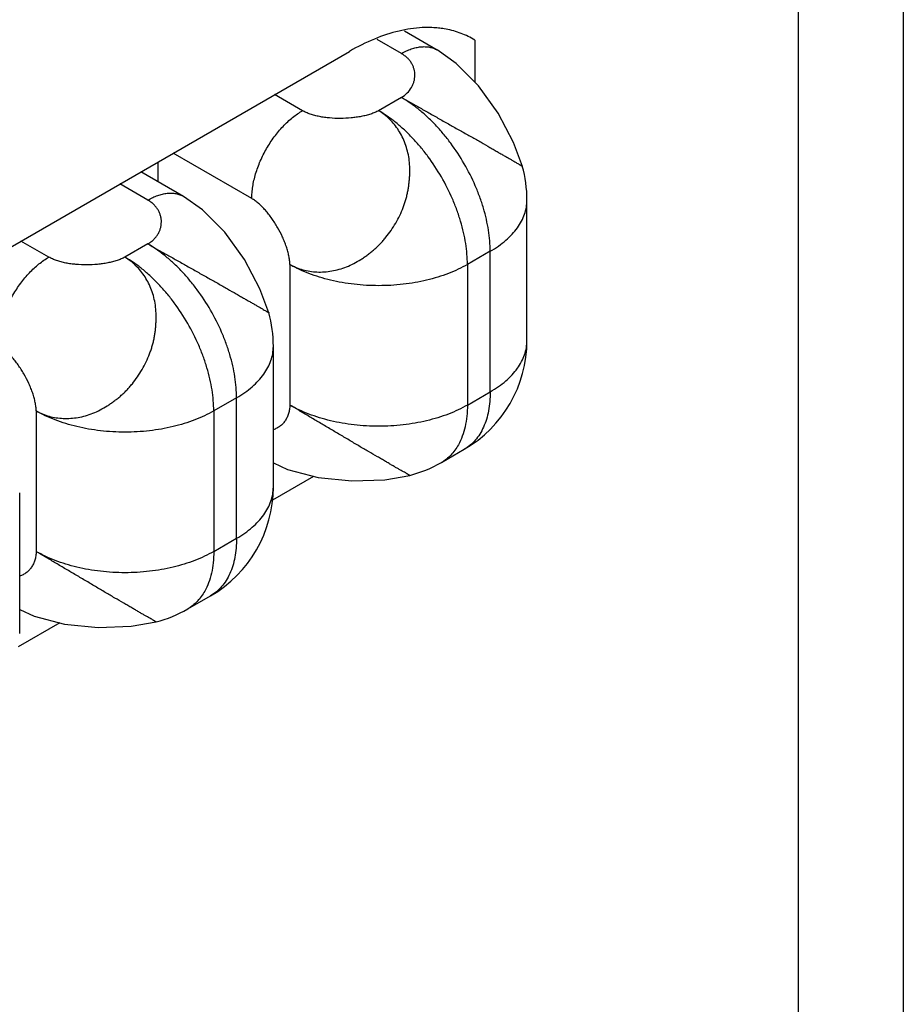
# Model space of a CAD drawing. Header units: inches. Extents: x 0 to 22, y 0 to 17.
# Tile 20 of 42: x 3.988 to 4.235, y 13.584 to 13.858. Entities that reach past the tile are written whole.
import ezdxf

# ---------------------------------------------------------------- set-up
doc = ezdxf.new("R2010")
doc.units = ezdxf.units.IN
doc.header["$LTSCALE"] = 1.21
doc.header["$MEASUREMENT"] = 0
doc.layers.get('0').update_dxf_attribs({"linetype": 'CONTINUOUS'})

msp = doc.modelspace()

# ---------------------------------------------------------------- linework, layer by layer
at = {"color": 3, "linetype": 'CONTINUOUS'}
for p, q in [((4.234594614, 14.1223058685), (4.234594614, 13.4840562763)), ((4.2053052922, 14.0814784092), (4.2053052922, 13.4688710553)), ((4.1151866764, 13.8523283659), (4.1146845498, 13.8526221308)), ((4.1151866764, 13.8523283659), (4.1151866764, 13.8406077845)), ((3.8680528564, 13.7267249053), (4.0801848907, 13.8492072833)), ((4.0701280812, 13.7307277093), (4.0586968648, 13.7241274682)), ((3.9994174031, 13.68990025), (3.9878506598, 13.6832217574))]:
    msp.add_line(p, q, dxfattribs=at)
at = {"color": 7, "linetype": 'CONTINUOUS'}
for p, q in [((4.104681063, 13.849586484), (4.0955429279, 13.8548627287)), ((4.0946805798, 13.8485956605), (4.0879437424, 13.852485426)), ((4.1151866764, 13.8523283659), (4.1146828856, 13.8526192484)), ((4.0671034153, 13.8326729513), (4.059325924, 13.8371635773)), ((4.0946805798, 13.8363474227), (4.0883166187, 13.8326729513)), ((4.0529612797, 13.8081780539), (4.0310430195, 13.8208333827)), ((4.0267983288, 13.8183825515), (4.0267983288, 13.81290008)), ((4.0339699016, 13.8087593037), (4.0220506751, 13.8156413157)), ((4.0239699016, 13.8077682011), (4.0161924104, 13.8122588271)), ((4.1296805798, 13.7685803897), (4.1296805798, 13.807770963)), ((3.9963927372, 13.791845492), (3.9886152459, 13.796336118)), ((4.0239699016, 13.7955199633), (4.0176059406, 13.791845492)), ((4.1194293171, 13.7934813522), (4.1130653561, 13.7898068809)), ((4.1194293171, 13.7542907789), (4.1194293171, 13.7934813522)), ((4.0635678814, 13.7898068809), (4.0635678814, 13.7506163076)), ((4.1130653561, 13.7898068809), (4.1130653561, 13.7506163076)), ((4.0589699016, 13.7277529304), (4.0589699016, 13.7669435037)), ((4.048718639, 13.7526538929), (4.042354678, 13.7489794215)), ((4.048718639, 13.7134633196), (4.048718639, 13.7526538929)), ((4.1130653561, 13.7506163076), (4.1194293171, 13.7542907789)), ((3.9928572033, 13.7489794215), (3.9928572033, 13.7097888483)), ((4.042354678, 13.7489794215), (4.042354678, 13.7097888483)), ((4.1058174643, 13.7345955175), (4.1121814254, 13.7382699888)), ((3.9882592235, 13.686925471), (3.9882592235, 13.7261160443)), ((4.042354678, 13.7097888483), (4.048718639, 13.7134633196)), ((4.0351067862, 13.6937680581), (4.0414707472, 13.6974425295))]:
    msp.add_line(p, q, dxfattribs=at)
for points in [[(4.1284003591, 13.8171492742), (4.1259573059, 13.8238303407), (4.1216479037, 13.8319825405), (4.1161589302, 13.8396277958), (4.1099715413, 13.8458644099), (4.104669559, 13.849593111)], [(4.0576791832, 13.7763614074), (4.0552473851, 13.7830078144), (4.0509308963, 13.7911732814), (4.0454330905, 13.7988220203), (4.0392491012, 13.8050471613), (4.0339591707, 13.808765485)], [(4.0589699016, 13.7344735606), (4.0629644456, 13.7326199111), (4.0714602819, 13.730375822), (4.0808293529, 13.7294417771), (4.0900473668, 13.7297871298), (4.0970150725, 13.7310038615)], [(3.9882592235, 13.6936461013), (3.9922537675, 13.6917924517), (4.0007496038, 13.6895483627), (4.0101186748, 13.6886143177), (4.0193366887, 13.6889596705), (4.0263043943, 13.6901764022)]]:
    msp.add_lwpolyline(points, dxfattribs=at)
at = {"color": 3, "linetype": 'CONTINUOUS'}
for centre, radius, start, end in [((4.1029791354, 13.8170041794), 0.0389243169, 100.8775828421, 103.3241184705), ((4.1021143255, 13.8282480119), 0.0276076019, 84.0176468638, 85.6705336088), ((4.1022246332, 13.82923982), 0.0266096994, 80.5677569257, 84.0312950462)]:
    msp.add_arc(centre, radius, start, end, dxfattribs=at)
at = {"color": 7, "linetype": 'CONTINUOUS'}
for centre, radius, start, end in [((4.0946805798, 13.807770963), 0.035, 0.0007993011, 15.6707252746), ((4.0239185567, 13.7669366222), 0.0350513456, 0.0112486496, 15.6478845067), ((4.0946797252, 13.7685809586), 0.0350008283, 300.0012764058, 359.9990687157), ((4.0882969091, 13.7649538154), 0.0350513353, 284.3520621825, 299.9903507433), ((4.0239689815, 13.7277533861), 0.0350008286, 300.0025298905, 0.0003198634), ((4.017586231, 13.7241263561), 0.0350513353, 284.3520621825, 299.9903507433)]:
    msp.add_arc(centre, radius, start, end, dxfattribs=at)
at = {"color": 3, "linetype": 'CONTINUOUS'}
for points, knots in [([(4.0940086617, 13.8548807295), (4.0916735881, 13.8543284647), (4.0869120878, 13.8527450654), (4.0824317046, 13.8505045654), (4.0801848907, 13.8492072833)], [0, 0, 0, 0, 0.4804816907, 1, 1, 1, 1]), ([(4.1041984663, 13.8557768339), (4.1035097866, 13.8558290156), (4.100644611, 13.8559398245), (4.0977695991, 13.8556393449), (4.0956336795, 13.8552291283)], [0, 0, 0, 0, 0.2410146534, 1, 1, 1, 1]), ([(4.1146865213, 13.852625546), (4.1134557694, 13.8533357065), (4.1108242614, 13.8545408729), (4.1080206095, 13.8552511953), (4.1065854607, 13.8554897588)], [0, 0, 0, 0, 0.4941061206, 1, 1, 1, 1])]:
    msp.add_open_spline(points, degree=3, knots=knots, dxfattribs=at)
at = {"color": 7, "linetype": 'CONTINUOUS'}
for points, knots in [([(4.0946805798, 13.8485956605), (4.0951310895, 13.8488557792), (4.0960303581, 13.8493265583), (4.0974019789, 13.8498884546), (4.0987492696, 13.8502816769), (4.1000594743, 13.8505025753), (4.1013204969, 13.8505473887), (4.1025201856, 13.8504152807), (4.1036457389, 13.8501057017), (4.1043417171, 13.8497815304), (4.1046695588, 13.849593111)], [0, 0, 0, 0, 0.1485810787, 0.2894686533, 0.4226907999, 0.5486245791, 0.6679950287, 0.7819479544, 0.8920000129, 1, 1, 1, 1]), ([(4.0946805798, 13.8363474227), (4.0952652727, 13.8367085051), (4.096319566, 13.8375290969), (4.0973337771, 13.8388228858), (4.0978964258, 13.8399270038), (4.0981972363, 13.840771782), (4.0983816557, 13.8416349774), (4.0984489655, 13.8425069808), (4.0983982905, 13.843378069), (4.0982287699, 13.8442385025), (4.0979395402, 13.8450784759), (4.0975297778, 13.8458881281), (4.0969987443, 13.8466575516), (4.0963457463, 13.8473768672), (4.0955703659, 13.8480361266), (4.0949889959, 13.8484175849), (4.0946805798, 13.8485956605)], [0, 0, 0, 0, 0.1372810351, 0.2640920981, 0.3248233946, 0.3842339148, 0.4427114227, 0.5006424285, 0.5584259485, 0.6164870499, 0.6752887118, 0.7353405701, 0.7972034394, 0.8614891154, 0.9288557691, 1, 1, 1, 1]), ([(4.0946805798, 13.8363474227), (4.0955275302, 13.8358902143), (4.0972681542, 13.8349254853), (4.0999370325, 13.833415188), (4.1027318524, 13.8318337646), (4.1056026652, 13.8302044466), (4.1080188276, 13.8288305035), (4.1099539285, 13.8277399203), (4.1118531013, 13.8266807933), (4.1137256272, 13.8256490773), (4.1155529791, 13.8246257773), (4.1172734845, 13.8236400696), (4.1189199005, 13.8226699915), (4.1204960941, 13.82174815), (4.1215895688, 13.821122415), (4.1226165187, 13.8205444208), (4.1235720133, 13.8200085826), (4.1244520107, 13.8195098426), (4.12525006, 13.8190436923), (4.1259636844, 13.8186181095), (4.1265887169, 13.8182425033), (4.1270532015, 13.8179664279), (4.1273787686, 13.8177789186), (4.1275862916, 13.8176613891), (4.1277697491, 13.8175588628), (4.1279292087, 13.8174704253), (4.128064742, 13.8173951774), (4.1281764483, 13.8173322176), (4.1282644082, 13.8172807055), (4.1283225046, 13.8172438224), (4.1283566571, 13.8172191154), (4.1283738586, 13.8172051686), (4.1283850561, 13.8171941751), (4.1283902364, 13.8171871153), (4.1283911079, 13.8171840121)], [0, 0, 0, 0, 0.0744554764, 0.1539422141, 0.2372258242, 0.3228687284, 0.40929714, 0.4522415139, 0.4947005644, 0.5775145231, 0.6176279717, 0.656714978, 0.7309023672, 0.7654538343, 0.797968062, 0.8283607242, 0.8566148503, 0.8827131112, 0.9066072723, 0.9281087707, 0.9469888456, 0.9630178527, 0.9699069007, 0.9760522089, 0.9814671, 0.9861646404, 0.9901577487, 0.9934594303, 0.9960833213, 0.9980439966, 0.9987774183, 0.9993457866, 0.9997506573, 1, 1, 1, 1]), ([(4.1194293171, 13.7934813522), (4.1194293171, 13.794438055), (4.1193438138, 13.7963963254), (4.1189836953, 13.7993742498), (4.1183902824, 13.8024328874), (4.1175700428, 13.8055415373), (4.116530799, 13.8086711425), (4.1148577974, 13.8128536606), (4.1122914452, 13.8179373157), (4.1091720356, 13.8227016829), (4.1063863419, 13.8262418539), (4.1041956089, 13.8287067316), (4.1019135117, 13.8309714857), (4.0995613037, 13.8330148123), (4.0971623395, 13.8348157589), (4.0955091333, 13.8358690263), (4.0946805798, 13.8363474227)], [0, 0, 0, 0, 0.0558010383, 0.1141787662, 0.1748095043, 0.237380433, 0.3015734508, 0.3670249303, 0.4999939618, 0.6329638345, 0.6984163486, 0.7626107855, 0.8251834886, 0.8858163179, 0.9441964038, 1, 1, 1, 1]), ([(4.0529612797, 13.8081780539), (4.0529612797, 13.8087251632), (4.0530099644, 13.8098442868), (4.0532159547, 13.8115458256), (4.0535551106, 13.8132931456), (4.0541872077, 13.8156891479), (4.0552900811, 13.8186865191), (4.057040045, 13.8221529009), (4.0591670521, 13.8254016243), (4.0612114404, 13.8278554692), (4.0629704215, 13.8296009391), (4.0643140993, 13.8307683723), (4.0656847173, 13.8317975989), (4.0666295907, 13.8323993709), (4.0671034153, 13.8326729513)], [0, 0, 0, 0, 0.0558505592, 0.1142021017, 0.1748190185, 0.2374016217, 0.3670106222, 0.4999939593, 0.6329781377, 0.762589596, 0.8251739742, 0.8857929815, 0.9441468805, 1, 1, 1, 1]), ([(4.0635678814, 13.7898068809), (4.0641348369, 13.789487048), (4.0653144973, 13.7889175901), (4.0678154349, 13.788068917), (4.0711698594, 13.7875612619), (4.0746049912, 13.7878022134), (4.0773486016, 13.788428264), (4.0794087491, 13.7891280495), (4.0814236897, 13.7900544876), (4.0830493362, 13.7909885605), (4.0843206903, 13.7918226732), (4.0852635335, 13.7924919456), (4.0861878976, 13.7932011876), (4.0870893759, 13.79395113), (4.0879636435, 13.7947420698), (4.0888064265, 13.7955742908), (4.0896130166, 13.7964485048), (4.0906380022, 13.7976704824), (4.0918233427, 13.7992873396), (4.093097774, 13.8013334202), (4.0942359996, 13.8034583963), (4.0950449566, 13.8052930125), (4.0955895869, 13.8067921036), (4.0959409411, 13.807928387), (4.0962366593, 13.8090752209), (4.0964805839, 13.8102287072), (4.0966758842, 13.8113851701), (4.0968257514, 13.812540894), (4.0969339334, 13.8136923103), (4.0970238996, 13.8152101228), (4.0970279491, 13.8170842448), (4.0968320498, 13.8192925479), (4.0964106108, 13.8214265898), (4.095779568, 13.8234654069), (4.0949543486, 13.8253896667), (4.0939470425, 13.8271808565), (4.0927671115, 13.8288219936), (4.0914233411, 13.8302944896), (4.0899392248, 13.8315879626), (4.0888673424, 13.8323328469), (4.0883166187, 13.8326729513)], [0, 0, 0, 0, 0.0278865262, 0.0559378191, 0.1129178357, 0.1718784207, 0.2022988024, 0.2333051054, 0.2649084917, 0.297157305, 0.3135238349, 0.3300375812, 0.3466785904, 0.3634250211, 0.3802594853, 0.3971696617, 0.4141488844, 0.4311965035, 0.4654758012, 0.4999288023, 0.5343859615, 0.5686685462, 0.5857151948, 0.6026918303, 0.6196000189, 0.6364349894, 0.6531847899, 0.6698310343, 0.6863496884, 0.7027182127, 0.7349581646, 0.766540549, 0.7975363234, 0.8279661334, 0.8578059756, 0.8870647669, 0.9158293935, 0.9442098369, 0.9722706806, 1, 1, 1, 1]), ([(4.0883166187, 13.8326729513), (4.0879760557, 13.8324891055), (4.0872502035, 13.8321470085), (4.0860871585, 13.8317161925), (4.0848272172, 13.8313496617), (4.0834867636, 13.8310478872), (4.0820820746, 13.8308112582), (4.080132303, 13.8305818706), (4.0776500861, 13.8304645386), (4.0751705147, 13.8305658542), (4.0732308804, 13.830786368), (4.0718396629, 13.8310187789), (4.0705164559, 13.831319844), (4.0692774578, 13.8316900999), (4.06813899, 13.8321300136), (4.0674328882, 13.8324827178), (4.0671034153, 13.8326729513)], [0, 0, 0, 0, 0.0531281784, 0.1099514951, 0.170105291, 0.2331218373, 0.2984665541, 0.365561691, 0.5025340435, 0.6391099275, 0.7057226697, 0.7704153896, 0.8326370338, 0.891892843, 0.9477735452, 1, 1, 1, 1]), ([(4.1130653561, 13.7898068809), (4.1130653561, 13.7907635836), (4.1129798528, 13.7927218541), (4.1126197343, 13.7956997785), (4.1120263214, 13.798758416), (4.1112060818, 13.801867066), (4.110166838, 13.8049966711), (4.1084938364, 13.8091791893), (4.1059274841, 13.8142628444), (4.1028080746, 13.8190272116), (4.1000223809, 13.8225673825), (4.0978316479, 13.8250322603), (4.0955495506, 13.8272970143), (4.0931973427, 13.8293403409), (4.0907983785, 13.8311412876), (4.0891451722, 13.8321945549), (4.0883166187, 13.8326729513)], [0, 0, 0, 0, 0.0558010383, 0.1141787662, 0.1748095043, 0.237380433, 0.3015734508, 0.3670249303, 0.4999939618, 0.6329638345, 0.6984163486, 0.7626107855, 0.8251834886, 0.8858163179, 0.9441964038, 1, 1, 1, 1]), ([(4.0239699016, 13.8077682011), (4.0244204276, 13.8080283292), (4.0253197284, 13.8084991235), (4.0266913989, 13.8090610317), (4.0280387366, 13.8094542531), (4.0293489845, 13.8096751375), (4.0306100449, 13.8097199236), (4.0318097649, 13.8095877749), (4.0329353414, 13.8092781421), (4.0336313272, 13.8089539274), (4.0339591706, 13.8087654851)], [0, 0, 0, 0, 0.1485817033, 0.2894695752, 0.4226917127, 0.5486252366, 0.6679952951, 0.7819478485, 0.8919997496, 1, 1, 1, 1]), ([(4.0239699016, 13.7955199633), (4.0242757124, 13.7957006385), (4.0248534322, 13.7960876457), (4.0256260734, 13.7967537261), (4.026281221, 13.7974797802), (4.0268183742, 13.7982556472), (4.027237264, 13.7990712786), (4.0275376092, 13.7999166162), (4.0277191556, 13.8007816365), (4.0277816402, 13.8016563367), (4.0277247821, 13.8025307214), (4.0275482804, 13.8033947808), (4.0272518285, 13.804238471), (4.0268351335, 13.8050517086), (4.0262979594, 13.805824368), (4.0256400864, 13.8065463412), (4.0248615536, 13.8072074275), (4.024278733, 13.8075898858), (4.0239699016, 13.8077682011)], [0, 0, 0, 0, 0.0706401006, 0.1379101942, 0.2023862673, 0.2646037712, 0.3250581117, 0.3842087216, 0.44248671, 0.5003055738, 0.5580740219, 0.6162096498, 0.6751520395, 0.7353738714, 0.7973888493, 0.8617556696, 0.9290778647, 1, 1, 1, 1]), ([(4.0635678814, 13.7898068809), (4.0635640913, 13.7901900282), (4.0635098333, 13.7909836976), (4.0633147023, 13.7921989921), (4.0630112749, 13.7934682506), (4.06260782, 13.7947768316), (4.0621126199, 13.7961102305), (4.0613351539, 13.7979148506), (4.060188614, 13.8001271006), (4.0588511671, 13.8022280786), (4.0576813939, 13.8038021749), (4.0567777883, 13.8048944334), (4.0558494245, 13.8058931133), (4.0549044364, 13.8067836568), (4.0539510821, 13.8075514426), (4.0532911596, 13.8079875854), (4.0529612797, 13.8081780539)], [0, 0, 0, 0, 0.0525598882, 0.1088958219, 0.1686698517, 0.2314244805, 0.2966248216, 0.3636859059, 0.5008690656, 0.6379161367, 0.7048116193, 0.7697881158, 0.8322698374, 0.8917356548, 0.9477483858, 1, 1, 1, 1]), ([(4.1194293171, 13.7934813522), (4.120218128, 13.7939368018), (4.1217200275, 13.7948893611), (4.123774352, 13.7964788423), (4.1255515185, 13.7981798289), (4.1270330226, 13.7999757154), (4.1282040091, 13.8018506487), (4.1290514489, 13.8037879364), (4.1295656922, 13.8057677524), (4.1296804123, 13.8071083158), (4.1296804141, 13.807770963)], [0, 0, 0, 0, 0.14847539, 0.2894621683, 0.4227376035, 0.5486459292, 0.6679858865, 0.7819259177, 0.891984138, 1, 1, 1, 1]), ([(4.048718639, 13.7526538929), (4.048718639, 13.7536105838), (4.0486331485, 13.7555688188), (4.0482730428, 13.7585466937), (4.0476796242, 13.7616052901), (4.0468594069, 13.7647139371), (4.0458201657, 13.7678435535), (4.0441471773, 13.7720260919), (4.0415808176, 13.7771097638), (4.0384614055, 13.781874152), (4.0356757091, 13.7854143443), (4.0334849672, 13.7878792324), (4.0312028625, 13.7901440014), (4.0288506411, 13.7921873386), (4.0264516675, 13.7939882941), (4.0247984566, 13.7950415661), (4.0239699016, 13.7955199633)], [0, 0, 0, 0, 0.0558003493, 0.1141766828, 0.174806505, 0.2373774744, 0.3015708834, 0.3670224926, 0.4999918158, 0.6329622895, 0.6984150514, 0.7626097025, 0.8251827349, 0.8858159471, 0.9441963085, 1, 1, 1, 1]), ([(4.0239699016, 13.7955199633), (4.0248048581, 13.7950488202), (4.0265403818, 13.7940783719), (4.0292176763, 13.7925844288), (4.0320185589, 13.7910081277), (4.0348916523, 13.7893822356), (4.0373086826, 13.7880108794), (4.0392434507, 13.7869194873), (4.04114189, 13.7858563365), (4.0430121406, 13.7848174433), (4.0448382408, 13.7837898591), (4.0465579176, 13.7828049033), (4.0482056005, 13.7818406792), (4.049782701, 13.7809242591), (4.0508763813, 13.7803003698), (4.0519033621, 13.7797222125), (4.0528589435, 13.7791848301), (4.0537391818, 13.7786837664), (4.0545376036, 13.7782151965), (4.0552515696, 13.7777878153), (4.0558766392, 13.7774118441), (4.056408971, 13.7770969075), (4.0567957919, 13.7768795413), (4.05705649, 13.7767371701), (4.057215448, 13.7766512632), (4.0573506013, 13.7765782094), (4.0574620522, 13.7765168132), (4.0575501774, 13.7764660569), (4.0576145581, 13.776424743), (4.0576534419, 13.7763954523), (4.0576718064, 13.776376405), (4.0576770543, 13.7763684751), (4.0576780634, 13.7763649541)], [0, 0, 0, 0, 0.0741751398, 0.1538426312, 0.2372078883, 0.322838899, 0.4092582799, 0.4522153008, 0.4947048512, 0.5776033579, 0.617741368, 0.6568217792, 0.730930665, 0.7654452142, 0.7979453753, 0.8283469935, 0.8566282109, 0.8827673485, 0.9067100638, 0.928252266, 0.9471467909, 0.9631461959, 0.9761042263, 0.9814739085, 0.9861279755, 0.9900840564, 0.993359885, 0.9959741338, 0.9979470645, 0.9992844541, 0.9997166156, 1, 1, 1, 1]), ([(3.9822506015, 13.7673505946), (3.9822506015, 13.7678977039), (3.9822992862, 13.7690168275), (3.9825052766, 13.7707183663), (3.9828444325, 13.7724656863), (3.9834765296, 13.7748616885), (3.984579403, 13.7778590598), (3.9863293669, 13.7813254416), (3.988456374, 13.784574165), (3.9905007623, 13.7870280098), (3.9922597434, 13.7887734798), (3.9936034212, 13.7899409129), (3.9949740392, 13.7909701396), (3.9959189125, 13.7915719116), (3.9963927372, 13.791845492)], [0, 0, 0, 0, 0.0558505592, 0.1142021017, 0.1748190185, 0.2374016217, 0.3670106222, 0.4999939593, 0.6329781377, 0.762589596, 0.8251739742, 0.8857929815, 0.9441468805, 1, 1, 1, 1]), ([(3.9928572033, 13.7489794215), (3.9934241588, 13.7486595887), (3.9946038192, 13.7480901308), (3.9971047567, 13.7472414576), (4.0004591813, 13.7467338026), (4.0038943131, 13.7469747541), (4.0066379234, 13.7476008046), (4.008698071, 13.7483005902), (4.0107130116, 13.7492270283), (4.0123386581, 13.7501611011), (4.0136100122, 13.7509952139), (4.0145528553, 13.7516644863), (4.0154772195, 13.7523737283), (4.0163786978, 13.7531236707), (4.0172529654, 13.7539146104), (4.0180957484, 13.7547468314), (4.0189023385, 13.7556210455), (4.0199273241, 13.756843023), (4.0211126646, 13.7584598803), (4.0223870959, 13.7605059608), (4.0235253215, 13.762630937), (4.0243342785, 13.7644655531), (4.0248789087, 13.7659646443), (4.025230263, 13.7671009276), (4.0255259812, 13.7682477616), (4.0257699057, 13.7694012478), (4.025965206, 13.7705577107), (4.0261150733, 13.7717134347), (4.0262232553, 13.772864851), (4.0263132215, 13.7743826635), (4.026317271, 13.7762567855), (4.0261213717, 13.7784650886), (4.0256999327, 13.7805991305), (4.0250688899, 13.7826379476), (4.0242436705, 13.7845622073), (4.0232363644, 13.7863533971), (4.0220564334, 13.7879945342), (4.020712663, 13.7894670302), (4.0192285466, 13.7907605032), (4.0181566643, 13.7915053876), (4.0176059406, 13.791845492)], [0, 0, 0, 0, 0.0278865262, 0.0559378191, 0.1129178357, 0.1718784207, 0.2022988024, 0.2333051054, 0.2649084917, 0.297157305, 0.3135238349, 0.3300375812, 0.3466785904, 0.3634250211, 0.3802594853, 0.3971696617, 0.4141488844, 0.4311965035, 0.4654758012, 0.4999288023, 0.5343859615, 0.5686685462, 0.5857151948, 0.6026918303, 0.6196000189, 0.6364349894, 0.6531847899, 0.6698310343, 0.6863496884, 0.7027182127, 0.7349581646, 0.766540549, 0.7975363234, 0.8279661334, 0.8578059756, 0.8870647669, 0.9158293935, 0.9442098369, 0.9722706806, 1, 1, 1, 1]), ([(4.0176059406, 13.791845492), (4.0172653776, 13.7916616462), (4.0165395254, 13.7913195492), (4.0153764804, 13.7908887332), (4.0141165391, 13.7905222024), (4.0127760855, 13.7902204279), (4.0113713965, 13.7899837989), (4.0094216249, 13.7897544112), (4.006939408, 13.7896370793), (4.0044598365, 13.7897383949), (4.0025202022, 13.7899589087), (4.0011289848, 13.7901913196), (3.9998057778, 13.7904923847), (3.9985667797, 13.7908626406), (3.9974283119, 13.7913025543), (3.9967222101, 13.7916552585), (3.9963927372, 13.791845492)], [0, 0, 0, 0, 0.0531281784, 0.1099514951, 0.170105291, 0.2331218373, 0.2984665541, 0.365561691, 0.5025340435, 0.6391099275, 0.7057226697, 0.7704153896, 0.8326370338, 0.891892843, 0.9477735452, 1, 1, 1, 1]), ([(4.042354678, 13.7489794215), (4.042354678, 13.7499361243), (4.0422691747, 13.7518943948), (4.0419090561, 13.7548723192), (4.0413156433, 13.7579309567), (4.0404954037, 13.7610396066), (4.0394561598, 13.7641692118), (4.0377831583, 13.7683517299), (4.035216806, 13.7734353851), (4.0320973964, 13.7781997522), (4.0293117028, 13.7817399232), (4.0271209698, 13.784204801), (4.0248388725, 13.786469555), (4.0224866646, 13.7885128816), (4.0200877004, 13.7903138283), (4.0184344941, 13.7913670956), (4.0176059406, 13.791845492)], [0, 0, 0, 0, 0.0558010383, 0.1141787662, 0.1748095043, 0.237380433, 0.3015734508, 0.3670249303, 0.4999939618, 0.6329638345, 0.6984163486, 0.7626107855, 0.8251834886, 0.8858163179, 0.9441964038, 1, 1, 1, 1]), ([(4.1130653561, 13.7898068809), (4.1122368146, 13.7893284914), (4.110498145, 13.7884233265), (4.1077391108, 13.7872461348), (4.1047935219, 13.786230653), (4.1016911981, 13.785386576), (4.0984612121, 13.7847217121), (4.0940025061, 13.7840792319), (4.0883167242, 13.7837598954), (4.0826309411, 13.7840792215), (4.0781722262, 13.784721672), (4.0749422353, 13.7853865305), (4.071839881, 13.7862305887), (4.0688942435, 13.7872461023), (4.0661351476, 13.7884233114), (4.0643964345, 13.7893284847), (4.0635678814, 13.7898068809)], [0, 0, 0, 0, 0.0558023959, 0.1141803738, 0.1748114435, 0.2373832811, 0.3015772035, 0.3670290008, 0.4999978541, 0.6329670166, 0.6984189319, 0.7626126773, 0.8251848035, 0.8858171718, 0.9441968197, 1, 1, 1, 1]), ([(4.1194293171, 13.7542907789), (4.1202181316, 13.7547462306), (4.1217200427, 13.7556988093), (4.1237743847, 13.7572883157), (4.1255515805, 13.7589893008), (4.1270330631, 13.7607851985), (4.1282040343, 13.7626601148), (4.1290514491, 13.7645973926), (4.1295656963, 13.7665771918), (4.1296804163, 13.7679177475), (4.1296804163, 13.7685803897)], [0, 0, 0, 0, 0.1484760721, 0.289465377, 0.4227425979, 0.5486497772, 0.6679882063, 0.7819272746, 0.8919849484, 1, 1, 1, 1]), ([(3.9928572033, 13.7489794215), (3.9928534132, 13.7493625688), (3.9927991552, 13.7501562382), (3.9926040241, 13.7513715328), (3.9923005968, 13.7526407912), (3.9918971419, 13.7539493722), (3.9914019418, 13.7552827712), (3.9906244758, 13.7570873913), (3.9894779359, 13.7592996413), (3.988140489, 13.7614006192), (3.9869707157, 13.7629747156), (3.9860671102, 13.7640669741), (3.9851387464, 13.765065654), (3.9841937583, 13.7659561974), (3.983240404, 13.7667239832), (3.9825804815, 13.7671601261), (3.9822506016, 13.7673505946)], [0, 0, 0, 0, 0.0525598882, 0.1088958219, 0.1686698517, 0.2314244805, 0.2966248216, 0.3636859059, 0.5008690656, 0.6379161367, 0.7048116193, 0.7697881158, 0.8322698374, 0.8917356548, 0.9477483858, 1, 1, 1, 1]), ([(4.048718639, 13.7526538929), (4.0495074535, 13.7531093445), (4.0510093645, 13.7540619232), (4.0530637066, 13.7556514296), (4.0548409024, 13.7573524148), (4.056322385, 13.7591483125), (4.0574933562, 13.7610232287), (4.058340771, 13.7629605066), (4.0588550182, 13.7649403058), (4.0589697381, 13.7662808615), (4.0589697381, 13.7669435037)], [0, 0, 0, 0, 0.1484760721, 0.289465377, 0.4227425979, 0.5486497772, 0.6679882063, 0.7819272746, 0.8919849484, 1, 1, 1, 1]), ([(4.1194293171, 13.7542907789), (4.1194293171, 13.7533800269), (4.1193553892, 13.7516032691), (4.1190061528, 13.7490297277), (4.1184218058, 13.7466404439), (4.1176074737, 13.7444597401), (4.1165694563, 13.7425084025), (4.1153156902, 13.7408060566), (4.1138585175, 13.7393709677), (4.1127551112, 13.738601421), (4.1121813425, 13.7382701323)], [0, 0, 0, 0, 0.1484787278, 0.2894677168, 0.4227442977, 0.5486527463, 0.6679919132, 0.7819303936, 0.8919865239, 1, 1, 1, 1]), ([(4.0635678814, 13.7506163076), (4.063563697, 13.7501981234), (4.063501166, 13.7493839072), (4.0632391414, 13.7482184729), (4.0628260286, 13.7471563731), (4.0622760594, 13.7462067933), (4.0616035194, 13.7453784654), (4.0608225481, 13.7446800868), (4.0599476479, 13.7441204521), (4.0593129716, 13.7438465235), (4.058987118, 13.7437359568)], [0, 0, 0, 0, 0.1422133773, 0.2766142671, 0.4048031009, 0.5282445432, 0.6482758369, 0.7661320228, 0.8829861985, 1, 1, 1, 1]), ([(4.097011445, 13.7310030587), (4.0970078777, 13.7310021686), (4.09699836, 13.7310027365), (4.0969726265, 13.7310090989), (4.096927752, 13.7310281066), (4.0968597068, 13.7310631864), (4.0967716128, 13.7311141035), (4.0966626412, 13.7311798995), (4.0965317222, 13.7312603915), (4.0963777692, 13.7313550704), (4.0961240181, 13.7315096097), (4.0957422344, 13.7317358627), (4.0952031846, 13.7320393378), (4.0945649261, 13.7323926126), (4.0938377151, 13.7327971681), (4.0930326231, 13.7332542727), (4.092158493, 13.7337659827), (4.0912152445, 13.7343247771), (4.0902009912, 13.7349250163), (4.0891137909, 13.7355601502), (4.0875315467, 13.7364676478), (4.0858726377, 13.7374123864), (4.0841597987, 13.7384091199), (4.0823568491, 13.7394766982), (4.0805220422, 13.7405768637), (4.078652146, 13.7416893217), (4.0767396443, 13.742819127), (4.0743435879, 13.7442266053), (4.0714991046, 13.745901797), (4.0687336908, 13.7475392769), (4.0661014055, 13.749110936), (4.0643933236, 13.7501287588), (4.0635678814, 13.7506163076)], [0, 0, 0, 0, 0.0002844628, 0.0007175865, 0.0020566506, 0.0040310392, 0.0066466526, 0.0099238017, 0.0138811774, 0.0185365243, 0.023907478, 0.0368680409, 0.0528698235, 0.0717663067, 0.0933100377, 0.1172538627, 0.1433938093, 0.171675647, 0.2020777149, 0.2345781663, 0.2690927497, 0.3432008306, 0.3822804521, 0.4224174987, 0.5053136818, 0.5478019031, 0.5907574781, 0.6771736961, 0.7628013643, 0.8461633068, 0.9258276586, 1, 1, 1, 1]), ([(4.1130653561, 13.7506163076), (4.1122368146, 13.7501379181), (4.110498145, 13.7492327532), (4.1077391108, 13.7480555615), (4.1047935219, 13.7470400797), (4.1016911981, 13.7461960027), (4.0984612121, 13.7455311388), (4.0940025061, 13.7448886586), (4.0883167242, 13.7445693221), (4.0826309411, 13.7448886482), (4.0781722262, 13.7455310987), (4.0749422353, 13.7461959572), (4.071839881, 13.7470400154), (4.0688942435, 13.748055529), (4.0661351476, 13.7492327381), (4.0643964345, 13.7501379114), (4.0635678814, 13.7506163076)], [0, 0, 0, 0, 0.0558023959, 0.1141803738, 0.1748114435, 0.2373832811, 0.3015772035, 0.3670290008, 0.4999978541, 0.6329670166, 0.6984189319, 0.7626126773, 0.8251848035, 0.8858171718, 0.9441968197, 1, 1, 1, 1]), ([(4.1130653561, 13.7506163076), (4.1130653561, 13.7495693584), (4.1129682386, 13.7475352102), (4.1125050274, 13.7446099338), (4.111729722, 13.741939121), (4.110988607, 13.7403028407), (4.1105671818, 13.7395471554)], [0, 0, 0, 0, 0.2740492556, 0.5319742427, 0.773512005, 1, 1, 1, 1]), ([(4.042354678, 13.7489794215), (4.0415261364, 13.7485010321), (4.0397874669, 13.7475958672), (4.0370284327, 13.7464186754), (4.0340828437, 13.7454031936), (4.03098052, 13.7445591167), (4.027750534, 13.7438942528), (4.0232918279, 13.7432517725), (4.0176060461, 13.7429324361), (4.011920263, 13.7432517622), (4.0074615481, 13.7438942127), (4.0042315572, 13.7445590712), (4.0011292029, 13.7454031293), (3.9981835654, 13.746418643), (3.9954244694, 13.7475958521), (3.9936857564, 13.7485010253), (3.9928572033, 13.7489794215)], [0, 0, 0, 0, 0.0558023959, 0.1141803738, 0.1748114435, 0.2373832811, 0.3015772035, 0.3670290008, 0.4999978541, 0.6329670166, 0.6984189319, 0.7626126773, 0.8251848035, 0.8858171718, 0.9441968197, 1, 1, 1, 1]), ([(4.1105671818, 13.7395471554), (4.1102733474, 13.7390202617), (4.1096346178, 13.7380170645), (4.1085082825, 13.7366665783), (4.1072398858, 13.7355111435), (4.1063024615, 13.7348757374), (4.1058173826, 13.7345956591)], [0, 0, 0, 0, 0.2607514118, 0.5125079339, 0.7579020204, 1, 1, 1, 1]), ([(4.048718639, 13.7134633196), (4.0495074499, 13.7139187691), (4.0510093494, 13.7148713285), (4.0530636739, 13.7164608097), (4.0548408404, 13.7181617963), (4.0563223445, 13.7199576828), (4.0574933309, 13.7218326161), (4.0583407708, 13.7237699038), (4.0588550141, 13.7257497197), (4.0589697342, 13.7270902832), (4.058969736, 13.7277529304)], [0, 0, 0, 0, 0.14847539, 0.2894621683, 0.4227376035, 0.5486459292, 0.6679858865, 0.7819259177, 0.891984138, 1, 1, 1, 1]), ([(4.048718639, 13.7134633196), (4.048718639, 13.7125525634), (4.0486447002, 13.710775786), (4.0482954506, 13.7082022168), (4.0477111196, 13.7058129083), (4.0468967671, 13.7036322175), (4.0458587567, 13.7016809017), (4.0446049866, 13.6999785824), (4.0431478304, 13.6985434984), (4.0420444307, 13.6977739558), (4.0414706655, 13.6974426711)], [0, 0, 0, 0, 0.1484794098, 0.2894709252, 0.4227492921, 0.5486565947, 0.6679942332, 0.7819317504, 0.8919873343, 1, 1, 1, 1]), ([(3.9928572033, 13.7097888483), (3.9928530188, 13.7093706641), (3.9927904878, 13.7085564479), (3.9925284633, 13.7073910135), (3.9921153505, 13.7063289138), (3.9915653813, 13.705379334), (3.9908928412, 13.7045510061), (3.99011187, 13.7038526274), (3.9892369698, 13.7032929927), (3.9886022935, 13.7030190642), (3.9882764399, 13.7029084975)], [0, 0, 0, 0, 0.1422133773, 0.2766142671, 0.4048031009, 0.5282445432, 0.6482758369, 0.7661320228, 0.8829861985, 1, 1, 1, 1]), ([(4.0263007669, 13.6901755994), (4.0262971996, 13.6901747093), (4.0262876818, 13.6901752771), (4.0262619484, 13.6901816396), (4.0262170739, 13.6902006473), (4.0261490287, 13.6902357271), (4.0260609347, 13.6902866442), (4.0259519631, 13.6903524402), (4.0258210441, 13.6904329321), (4.0256670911, 13.6905276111), (4.0254133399, 13.6906821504), (4.0250315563, 13.6909084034), (4.0244925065, 13.6912118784), (4.023854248, 13.6915651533), (4.0231270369, 13.6919697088), (4.022321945, 13.6924268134), (4.0214478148, 13.6929385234), (4.0205045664, 13.6934973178), (4.0194903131, 13.694097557), (4.0184031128, 13.6947326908), (4.0168208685, 13.6956401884), (4.0151619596, 13.696584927), (4.0134491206, 13.6975816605), (4.011646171, 13.6986492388), (4.0098113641, 13.6997494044), (4.0079414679, 13.7008618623), (4.0060289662, 13.7019916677), (4.0036329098, 13.703399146), (4.0007884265, 13.7050743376), (3.9980230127, 13.7067118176), (3.9953907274, 13.7082834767), (3.9936826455, 13.7093012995), (3.9928572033, 13.7097888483)], [0, 0, 0, 0, 0.0002844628, 0.0007175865, 0.0020566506, 0.0040310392, 0.0066466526, 0.0099238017, 0.0138811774, 0.0185365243, 0.023907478, 0.0368680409, 0.0528698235, 0.0717663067, 0.0933100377, 0.1172538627, 0.1433938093, 0.171675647, 0.2020777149, 0.2345781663, 0.2690927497, 0.3432008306, 0.3822804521, 0.4224174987, 0.5053136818, 0.5478019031, 0.5907574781, 0.6771736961, 0.7628013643, 0.8461633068, 0.9258276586, 1, 1, 1, 1]), ([(4.042354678, 13.7097888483), (4.0415261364, 13.7093104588), (4.0397874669, 13.7084052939), (4.0370284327, 13.7072281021), (4.0340828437, 13.7062126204), (4.03098052, 13.7053685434), (4.027750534, 13.7047036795), (4.0232918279, 13.7040611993), (4.0176060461, 13.7037418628), (4.011920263, 13.7040611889), (4.0074615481, 13.7047036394), (4.0042315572, 13.7053684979), (4.0011292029, 13.706212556), (3.9981835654, 13.7072280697), (3.9954244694, 13.7084052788), (3.9936857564, 13.7093104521), (3.9928572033, 13.7097888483)], [0, 0, 0, 0, 0.0558023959, 0.1141803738, 0.1748114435, 0.2373832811, 0.3015772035, 0.3670290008, 0.4999978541, 0.6329670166, 0.6984189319, 0.7626126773, 0.8251848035, 0.8858171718, 0.9441968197, 1, 1, 1, 1]), ([(4.042354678, 13.7097888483), (4.042354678, 13.7087418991), (4.0422575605, 13.7067077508), (4.0417943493, 13.7037824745), (4.0410190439, 13.7011116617), (4.0402779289, 13.6994753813), (4.0398565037, 13.698719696)], [0, 0, 0, 0, 0.2740492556, 0.5319742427, 0.773512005, 1, 1, 1, 1]), ([(4.0398565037, 13.698719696), (4.0395626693, 13.6981928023), (4.0389239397, 13.6971896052), (4.0377976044, 13.695839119), (4.0365292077, 13.6946836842), (4.0355917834, 13.6940482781), (4.0351067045, 13.6937681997)], [0, 0, 0, 0, 0.2607514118, 0.5125079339, 0.7579020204, 1, 1, 1, 1])]:
    msp.add_open_spline(points, degree=3, knots=knots, dxfattribs=at)

doc.saveas('drawing.dxf')
